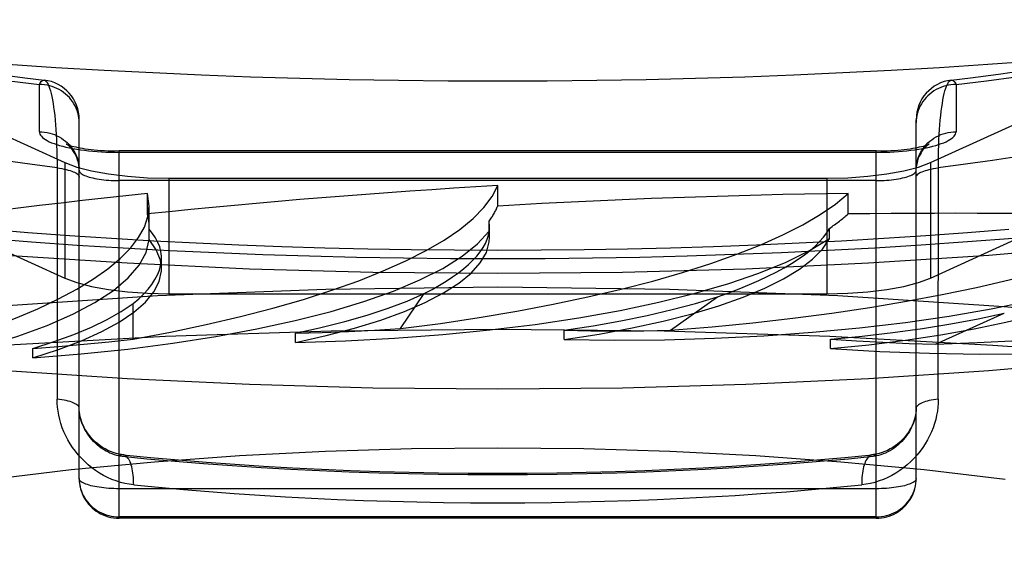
# Model space of a CAD drawing. Header units: inches. Extents: x 0 to 189, y 0 to 122.
# Tile 156 of 226: x 39.688 to 39.935, y 85.359 to 85.49. Entities that reach past the tile are written whole.
import ezdxf

# ---------------------------------------------------------------- set-up
doc = ezdxf.new("R2010")
doc.units = ezdxf.units.IN
doc.header["$LTSCALE"] = 10.388889
doc.header["$MEASUREMENT"] = 0
doc.linetypes.add('HIDDEN', pattern=[0.2, 0.1, -0.1])
doc.layers.get('0').update_dxf_attribs({"linetype": 'CONTINUOUS'})
doc.layers.add('DEFAULT_2', color=8, linetype='HIDDEN')

msp = doc.modelspace()

# ---------------------------------------------------------------- linework, layer by layer
at = {"color": 7, "linetype": 'Continuous'}
for p, q in [((39.96089, 85.43374), (39.93126, 85.43118)), ((39.715, 85.42919), (39.68474, 85.43118)), ((39.96089, 85.40476), (39.93126, 85.40221)), ((39.715, 85.40021), (39.68474, 85.40221))]:
    msp.add_line(p, q, dxfattribs=at)
for points in [[(39.808, 85.47485), (39.79557, 85.47489), (39.78314, 85.47502), (39.77073, 85.47523), (39.75835, 85.47552), (39.746, 85.4759), (39.73369, 85.47636), (39.72144, 85.47691), (39.70924, 85.47753), (39.69711, 85.47824), (39.68506, 85.47904), (39.67309, 85.47991), (39.66122, 85.48086), (39.64944, 85.4819), (39.63778, 85.48301), (39.62623, 85.4842), (39.6148, 85.48548), (39.60351, 85.48682), (39.59236, 85.48825), (39.58135, 85.48974), (39.5705, 85.49132), (39.55981, 85.49296), (39.5493, 85.49468), (39.53896, 85.49647)], [(39.94291, 85.47991), (39.93094, 85.47904), (39.91889, 85.47824), (39.90676, 85.47753), (39.89456, 85.47691), (39.88231, 85.47636), (39.87, 85.4759), (39.85765, 85.47552), (39.84527, 85.47523), (39.83286, 85.47502), (39.82043, 85.47489), (39.808, 85.47485)], [(39.67956, 85.43545), (39.69099, 85.43457), (39.7025, 85.43377)], [(39.92584, 85.43463), (39.93735, 85.43552)], [(39.7025, 85.43377), (39.71406, 85.43306), (39.72568, 85.43243), (39.73735, 85.43189), (39.74906, 85.43142), (39.76081, 85.43105), (39.77258, 85.43075), (39.78438, 85.43054), (39.79619, 85.43042), (39.808, 85.43038)], [(39.808, 85.43038), (39.8199, 85.43042), (39.8318, 85.43055), (39.84368, 85.43076), (39.85554, 85.43106), (39.86737, 85.43144), (39.87917, 85.43191), (39.89092, 85.43246), (39.90262, 85.4331)], [(39.90262, 85.4331), (39.91426, 85.43382), (39.92584, 85.43463)], [(39.93126, 85.43118), (39.901, 85.42919), (39.87026, 85.42775), (39.83929, 85.42689), (39.808, 85.4266)], [(39.808, 85.4266), (39.77671, 85.42689), (39.74574, 85.42775), (39.715, 85.42919)], [(39.93126, 85.40221), (39.901, 85.40021), (39.87026, 85.39877), (39.83929, 85.39791), (39.808, 85.39762)], [(39.808, 85.39762), (39.77671, 85.39791), (39.74574, 85.39877), (39.715, 85.40021)]]:
    msp.add_lwpolyline(points, dxfattribs=at)
at = {"layer": 'DEFAULT_2', "color": 8, "linetype": 'HIDDEN'}
for p, q in [((39.58418, 85.50688), (39.69937, 85.45446)), ((39.91663, 85.45446), (40.03182, 85.50688)), ((39.58418, 85.4779), (39.69937, 85.42549)), ((39.91663, 85.42549), (40.03182, 85.4779)), ((39.693, 85.46218), (39.693, 85.47404)), ((39.923, 85.47404), (39.923, 85.46218)), ((39.703, 85.37525), (39.703, 85.4652)), ((39.913, 85.37525), (39.913, 85.4652)), ((39.713, 85.36525), (39.713, 85.45735)), ((39.903, 85.45735), (39.713, 85.45735)), ((39.903, 85.36525), (39.903, 85.45735)), ((39.903, 85.45701), (39.713, 85.45701)), ((39.69743, 85.45457), (39.69744, 85.39515)), ((39.69937, 85.45446), (39.69937, 85.42549)), ((39.91663, 85.45446), (39.91663, 85.42549)), ((39.903, 85.44994), (39.713, 85.44994)), ((39.72545, 85.45054), (39.72545, 85.42156)), ((39.72545, 85.45054), (39.89055, 85.45054)), ((39.89055, 85.45054), (39.89055, 85.42156)), ((39.808, 85.44354), (39.808, 85.44868)), ((39.7201, 85.44155), (39.7201, 85.44669)), ((39.72053, 85.44355), (39.7201, 85.44669)), ((39.8959, 85.44155), (39.8959, 85.44669)), ((39.72054, 85.43853), (39.72054, 85.44353)), ((39.72051, 85.43775), (39.72054, 85.43853)), ((39.72051, 85.43518), (39.72051, 85.43775)), ((39.80584, 85.43721), (39.80584, 85.43978)), ((39.80597, 85.43835), (39.80584, 85.43978)), ((39.80597, 85.43571), (39.80597, 85.43834)), ((39.89124, 85.43538), (39.89124, 85.43795)), ((39.80596, 85.43571), (39.80584, 85.43721)), ((39.72363, 85.42781), (39.72363, 85.43055)), ((39.72545, 85.42156), (39.89055, 85.42156)), ((39.78358, 85.41281), (39.78958, 85.42161)), ((39.85138, 85.41238), (39.86318, 85.42078)), ((39.71653, 85.41019), (39.71653, 85.41912)), ((39.91785, 85.40891), (39.93511, 85.41665)), ((39.75724, 85.40929), (39.75724, 85.41163)), ((39.82465, 85.41006), (39.82465, 85.4124)), ((39.69139, 85.4055), (39.69139, 85.40784)), ((39.89154, 85.40779), (39.89154, 85.41013)), ((39.703, 85.37525), (39.70302, 85.37457)), ((39.70309, 85.37399), (39.70321, 85.37324)), ((39.9128, 85.37328), (39.91292, 85.37399)), ((39.91291, 85.37393), (39.91298, 85.37462)), ((39.91298, 85.37459), (39.913, 85.37525)), ((39.903, 85.37266), (39.713, 85.37266)), ((39.903, 85.36559), (39.713, 85.36559)), ((39.903, 85.36525), (39.713, 85.36525))]:
    msp.add_line(p, q, dxfattribs=at)
for points in [[(39.92181, 85.47513), (39.92663, 85.47572), (39.93363, 85.47664), (39.9405, 85.47761)], [(39.68239, 85.47664), (39.68938, 85.47572), (39.69419, 85.47513)], [(39.68539, 85.47497), (39.693, 85.47404)], [(39.693, 85.47404), (39.69322, 85.47443), (39.69345, 85.47474), (39.69367, 85.47495), (39.69389, 85.47509), (39.69412, 85.47513), (39.69419, 85.47513)], [(39.69419, 85.47513), (39.69434, 85.47509), (39.69455, 85.47497), (39.69477, 85.47476), (39.69498, 85.47446), (39.69519, 85.47408), (39.69539, 85.47362), (39.69558, 85.47309), (39.69577, 85.47247), (39.69595, 85.47178), (39.69612, 85.47102), (39.69628, 85.47019), (39.69643, 85.4693), (39.69658, 85.46834), (39.69671, 85.46732), (39.69684, 85.46625), (39.69695, 85.46512), (39.69705, 85.46394), (39.69714, 85.46272), (39.69722, 85.46145), (39.69729, 85.46014), (39.69734, 85.45879), (39.69739, 85.45741), (39.69742, 85.456), (39.69743, 85.45457)], [(39.91856, 85.39515), (39.91857, 85.45457), (39.91859, 85.456), (39.91862, 85.45741), (39.91866, 85.45879), (39.91871, 85.46014), (39.91878, 85.46145), (39.91886, 85.46272), (39.91895, 85.46394), (39.91905, 85.46512), (39.91917, 85.46625), (39.91929, 85.46732), (39.91942, 85.46834), (39.91957, 85.4693), (39.91972, 85.47019), (39.91988, 85.47102), (39.92006, 85.47178), (39.92023, 85.47247), (39.92042, 85.47309), (39.92062, 85.47362), (39.92082, 85.47408), (39.92102, 85.47446), (39.92123, 85.47476), (39.92145, 85.47497), (39.92166, 85.47509), (39.92181, 85.47513)], [(39.92181, 85.47513), (39.92188, 85.47513), (39.92211, 85.47509), (39.92233, 85.47495), (39.92255, 85.47474), (39.92278, 85.47443), (39.923, 85.47404)], [(39.923, 85.47404), (39.93061, 85.47497), (39.93811, 85.47595)], [(39.703, 85.46438), (39.70298, 85.46501), (39.70292, 85.46564), (39.70281, 85.46626), (39.70266, 85.46688), (39.70247, 85.46748), (39.70224, 85.46808), (39.70197, 85.46865), (39.70166, 85.46921), (39.70132, 85.46975), (39.70093, 85.47026), (39.70052, 85.47075), (39.70007, 85.47121), (39.69959, 85.47164), (39.69909, 85.47204), (39.69856, 85.47241), (39.698, 85.47275), (39.69742, 85.47304), (39.69683, 85.4733), (39.69622, 85.47353), (39.69559, 85.47371), (39.69495, 85.47385), (39.69431, 85.47396), (39.69365, 85.47402), (39.693, 85.47404)], [(39.923, 85.47404), (39.92235, 85.47402), (39.9217, 85.47396), (39.92105, 85.47385), (39.92041, 85.47371), (39.91979, 85.47353), (39.91917, 85.4733), (39.91858, 85.47304), (39.918, 85.47275), (39.91744, 85.47241), (39.91691, 85.47204), (39.91641, 85.47164), (39.91593, 85.47121), (39.91548, 85.47075), (39.91507, 85.47026), (39.91469, 85.46975), (39.91434, 85.46921), (39.91403, 85.46865), (39.91376, 85.46808), (39.91353, 85.46748), (39.91334, 85.46688), (39.91319, 85.46626), (39.91309, 85.46564), (39.91302, 85.46501), (39.913, 85.46438)], [(39.693, 85.46218), (39.69303, 85.46189), (39.69313, 85.46161), (39.69328, 85.46132), (39.6935, 85.46103), (39.69378, 85.46075), (39.69412, 85.46048), (39.69452, 85.4602), (39.69498, 85.45994), (39.6955, 85.45968), (39.69607, 85.45943), (39.69669, 85.45919), (39.69736, 85.45896), (39.69809, 85.45874), (39.69886, 85.45852), (39.69967, 85.45832), (39.70053, 85.45814), (39.70143, 85.45796), (39.70236, 85.4578), (39.70333, 85.45765), (39.70433, 85.45752), (39.70535, 85.4574), (39.7064, 85.4573), (39.70747, 85.45721), (39.70855, 85.45714), (39.70965, 85.45708), (39.71077, 85.45704), (39.71188, 85.45702), (39.713, 85.45701)], [(39.693, 85.46218), (39.69365, 85.46216), (39.69431, 85.4621), (39.69495, 85.462), (39.69559, 85.46186), (39.69622, 85.46167), (39.69683, 85.46145), (39.69742, 85.46119), (39.698, 85.46089), (39.69856, 85.46056), (39.69909, 85.46019), (39.69959, 85.45979), (39.70007, 85.45936), (39.70052, 85.45889), (39.70093, 85.45841), (39.70132, 85.45789), (39.70166, 85.45735), (39.70197, 85.4568), (39.70224, 85.45622), (39.70247, 85.45563), (39.70266, 85.45503), (39.70281, 85.45441), (39.70292, 85.45379), (39.70298, 85.45316)], [(39.903, 85.45701), (39.90412, 85.45702), (39.90524, 85.45704), (39.90635, 85.45708), (39.90745, 85.45714), (39.90853, 85.45721), (39.9096, 85.4573), (39.91065, 85.4574), (39.91168, 85.45752), (39.91267, 85.45765), (39.91364, 85.4578), (39.91457, 85.45796), (39.91547, 85.45814), (39.91633, 85.45832), (39.91714, 85.45852), (39.91791, 85.45874), (39.91864, 85.45896), (39.91931, 85.45919), (39.91994, 85.45943), (39.92051, 85.45968), (39.92102, 85.45994), (39.92148, 85.4602), (39.92188, 85.46048), (39.92222, 85.46075), (39.9225, 85.46103), (39.92272, 85.46132), (39.92288, 85.46161), (39.92297, 85.46189), (39.923, 85.46218)], [(39.913, 85.45253), (39.91302, 85.45316), (39.91309, 85.45379), (39.91319, 85.45441), (39.91334, 85.45503), (39.91353, 85.45563), (39.91376, 85.45622), (39.91403, 85.4568), (39.91434, 85.45735), (39.91469, 85.45789), (39.91507, 85.45841), (39.91548, 85.45889), (39.91593, 85.45936), (39.91641, 85.45979), (39.91691, 85.46019), (39.91744, 85.46056), (39.918, 85.46089), (39.91858, 85.46119), (39.91917, 85.46145), (39.91979, 85.46167), (39.92041, 85.46186), (39.92105, 85.462), (39.9217, 85.4621), (39.92235, 85.46216), (39.923, 85.46218)], [(39.703, 85.45253), (39.70298, 85.45318), (39.7029, 85.45382), (39.70278, 85.45447), (39.70261, 85.4551), (39.7024, 85.4557), (39.70215, 85.45625), (39.70188, 85.45676), (39.7016, 85.45721), (39.70132, 85.4576), (39.70105, 85.45794), (39.70079, 85.45821), (39.70056, 85.45844), (39.70036, 85.45863), (39.70018, 85.45877), (39.70003, 85.45889), (39.69991, 85.45897), (39.69981, 85.45903), (39.69975, 85.45907), (39.69971, 85.45909), (39.69971, 85.45909)], [(39.69971, 85.45909), (39.69971, 85.45909), (39.69975, 85.45907), (39.69982, 85.45904), (39.69994, 85.45899), (39.7001, 85.45893), (39.7003, 85.45886), (39.70056, 85.45878), (39.70086, 85.45868), (39.70122, 85.45858), (39.70164, 85.45848), (39.70211, 85.45837), (39.70263, 85.45826), (39.70321, 85.45814), (39.70383, 85.45803), (39.7045, 85.45793), (39.70522, 85.45783), (39.70598, 85.45773), (39.70677, 85.45765), (39.7076, 85.45757), (39.70846, 85.45751), (39.70934, 85.45745), (39.71024, 85.45741), (39.71115, 85.45737), (39.71207, 85.45736), (39.713, 85.45735)], [(39.903, 85.45735), (39.90392, 85.45736), (39.90484, 85.45737), (39.90575, 85.45741), (39.90665, 85.45745), (39.90752, 85.4575), (39.90837, 85.45757), (39.9092, 85.45765), (39.90999, 85.45773), (39.91075, 85.45782), (39.91147, 85.45792), (39.91214, 85.45803), (39.91277, 85.45814), (39.91334, 85.45825), (39.91387, 85.45836), (39.91434, 85.45847), (39.91475, 85.45858), (39.91512, 85.45868), (39.91543, 85.45877), (39.91568, 85.45885), (39.91589, 85.45893), (39.91605, 85.45899), (39.91617, 85.45904), (39.91625, 85.45907)], [(39.91625, 85.45907), (39.91629, 85.45909), (39.91629, 85.45909), (39.91626, 85.45908), (39.91621, 85.45904), (39.91613, 85.45899), (39.91602, 85.45892), (39.91589, 85.45883), (39.91574, 85.45871), (39.91557, 85.45856), (39.91538, 85.45838), (39.91517, 85.45817), (39.91494, 85.45792), (39.9147, 85.45763), (39.91446, 85.4573), (39.91422, 85.45692), (39.91398, 85.4565), (39.91375, 85.45604), (39.91354, 85.45553), (39.91336, 85.45498), (39.91321, 85.4544), (39.91309, 85.45379), (39.91302, 85.45316)], [(39.69744, 85.45311), (39.69061, 85.45402), (39.68389, 85.45498), (39.67729, 85.456)], [(39.93871, 85.456), (39.93211, 85.45498), (39.92539, 85.45402), (39.91856, 85.45311)], [(39.69744, 85.45311), (39.69805, 85.45302), (39.69864, 85.45293), (39.6992, 85.45282), (39.69973, 85.4527), (39.70022, 85.45258), (39.70069, 85.45244), (39.70111, 85.4523), (39.7015, 85.45215), (39.70184, 85.452), (39.70215, 85.45184), (39.7024, 85.45167), (39.70262, 85.4515), (39.70278, 85.45132), (39.7029, 85.45115), (39.70298, 85.45097), (39.703, 85.45079)], [(39.69937, 85.45446), (39.70242, 85.45333), (39.70607, 85.45238), (39.71037, 85.45159), (39.71513, 85.45101), (39.72013, 85.45066), (39.72545, 85.45054)], [(39.703, 85.45253), (39.70302, 85.45236), (39.70309, 85.45219), (39.70319, 85.45202), (39.70334, 85.45186), (39.70353, 85.45169), (39.70376, 85.45153), (39.70403, 85.45138), (39.70434, 85.45123), (39.70469, 85.45109), (39.70507, 85.45095), (39.70548, 85.45082), (39.70593, 85.4507), (39.70641, 85.45058), (39.70691, 85.45047), (39.70744, 85.45037), (39.708, 85.45028), (39.70858, 85.4502), (39.70917, 85.45013), (39.70979, 85.45007), (39.71041, 85.45003), (39.71105, 85.44999), (39.7117, 85.44996), (39.71235, 85.44994), (39.713, 85.44994)], [(39.89055, 85.45054), (39.89587, 85.45066), (39.90087, 85.45101), (39.90563, 85.45159), (39.90993, 85.45238), (39.91358, 85.45333), (39.91663, 85.45446)], [(39.903, 85.44994), (39.90365, 85.44994), (39.90431, 85.44996), (39.90495, 85.44999), (39.90559, 85.45003), (39.90622, 85.45007), (39.90683, 85.45013), (39.90742, 85.4502), (39.908, 85.45028), (39.90856, 85.45037), (39.90909, 85.45047), (39.90959, 85.45058), (39.91007, 85.4507), (39.91052, 85.45082), (39.91093, 85.45095), (39.91132, 85.45109), (39.91166, 85.45123), (39.91197, 85.45138), (39.91224, 85.45153), (39.91247, 85.45169), (39.91266, 85.45186), (39.91281, 85.45202), (39.91292, 85.45219), (39.91298, 85.45236), (39.913, 85.45253)], [(39.913, 85.45079), (39.91302, 85.45097), (39.9131, 85.45115), (39.91322, 85.45132), (39.91338, 85.4515), (39.9136, 85.45167), (39.91386, 85.45184), (39.91416, 85.452), (39.9145, 85.45215), (39.91489, 85.4523), (39.91531, 85.45244), (39.91578, 85.45258), (39.91627, 85.4527), (39.9168, 85.45282), (39.91736, 85.45293), (39.91795, 85.45302), (39.91856, 85.45311)], [(39.808, 85.43242), (39.79713, 85.43246), (39.78628, 85.43257), (39.77544, 85.43275), (39.76462, 85.43301), (39.75383, 85.43334), (39.74308, 85.43374), (39.73237, 85.43422), (39.72172, 85.43477), (39.71112, 85.43539), (39.70059, 85.43608), (39.69014, 85.43684), (39.67976, 85.43768)], [(39.93624, 85.43768), (39.92587, 85.43684), (39.91541, 85.43608), (39.90488, 85.43539), (39.89428, 85.43477), (39.88363, 85.43422), (39.87292, 85.43374), (39.86217, 85.43334), (39.85138, 85.43301), (39.84056, 85.43275), (39.82972, 85.43257), (39.81887, 85.43246), (39.808, 85.43242)], [(39.62907, 85.39881), (39.64033, 85.40031), (39.65102, 85.40203), (39.66117, 85.40397), (39.6707, 85.40611), (39.67954, 85.40844), (39.68763, 85.41095), (39.69493, 85.41362), (39.70138, 85.41642), (39.70695, 85.41935), (39.7116, 85.42239), (39.7153, 85.42551), (39.71803, 85.4287), (39.71976, 85.43192), (39.72051, 85.43518)], [(39.69139, 85.4055), (39.70348, 85.40648), (39.71516, 85.40769), (39.72646, 85.40914), (39.73729, 85.41082), (39.74755, 85.41272), (39.75721, 85.41483), (39.76618, 85.41712), (39.77442, 85.4196), (39.78187, 85.42223), (39.78848, 85.42501), (39.79422, 85.42792), (39.79905, 85.43094), (39.80292, 85.43403), (39.80584, 85.43721)], [(39.72363, 85.42781), (39.72337, 85.42995), (39.72234, 85.43258), (39.72051, 85.43518)], [(39.75724, 85.40929), (39.76497, 85.41104), (39.7721, 85.41293), (39.77865, 85.41496), (39.78458, 85.41712), (39.78983, 85.41939), (39.79439, 85.42176), (39.79822, 85.42422), (39.80131, 85.42674), (39.80362, 85.42932), (39.80515, 85.43193), (39.80589, 85.43456), (39.80596, 85.43571)], [(39.75724, 85.40929), (39.76981, 85.40971), (39.78213, 85.41038), (39.79423, 85.4113), (39.80602, 85.41247), (39.8174, 85.41388), (39.82832, 85.41552), (39.8387, 85.41738), (39.84847, 85.41944), (39.85758, 85.4217), (39.86596, 85.42414), (39.87356, 85.42675), (39.88034, 85.4295), (39.88622, 85.43238), (39.89124, 85.43538)], [(39.82465, 85.41006), (39.83343, 85.41144), (39.84171, 85.41298), (39.84953, 85.41469), (39.85682, 85.41655), (39.86352, 85.41855), (39.8696, 85.42068), (39.87501, 85.42292), (39.87974, 85.42527), (39.88375, 85.4277), (39.88702, 85.43021), (39.88951, 85.43277), (39.89124, 85.43538)], [(39.69139, 85.4055), (39.69781, 85.40757), (39.70357, 85.40975), (39.70866, 85.41205), (39.71305, 85.41444), (39.7167, 85.41691), (39.7196, 85.41945), (39.72173, 85.42204), (39.72307, 85.42466), (39.72362, 85.42731), (39.72363, 85.42781)], [(39.82465, 85.41006), (39.8373, 85.40991), (39.84988, 85.41001), (39.86242, 85.41038), (39.87481, 85.411), (39.88697, 85.41188), (39.89882, 85.413), (39.91029, 85.41436), (39.9213, 85.41596), (39.93178, 85.41778), (39.94168, 85.4198), (39.95091, 85.42203), (39.95943, 85.42444), (39.96716, 85.427), (39.9741, 85.42973)], [(39.89154, 85.40779), (39.90111, 85.40876), (39.91031, 85.4099), (39.91915, 85.41123), (39.92757, 85.41273), (39.93551, 85.4144), (39.94293, 85.41623), (39.94977, 85.41819), (39.956, 85.42029), (39.96158, 85.42251), (39.96648, 85.42483), (39.97065, 85.42724), (39.9741, 85.42973)], [(39.69937, 85.42549), (39.70242, 85.42435), (39.70607, 85.4234), (39.71037, 85.42262), (39.71513, 85.42203), (39.72013, 85.42169), (39.72545, 85.42156)], [(39.89055, 85.42156), (39.89587, 85.42169), (39.90087, 85.42203), (39.90563, 85.42262), (39.90993, 85.4234), (39.91358, 85.42435), (39.91663, 85.42549)], [(39.808, 85.42317), (39.76491, 85.42262), (39.72265, 85.421), (39.68101, 85.41829), (39.64058, 85.41455), (39.60177, 85.4098), (39.56494, 85.40409), (39.53046, 85.39747), (39.49864, 85.39001), (39.46982, 85.38177), (39.44423, 85.37285), (39.42217, 85.36332), (39.4038, 85.35327), (39.38935, 85.34281), (39.37891, 85.33203), (39.37262, 85.32104), (39.3705, 85.30994)], [(40.2455, 85.30994), (40.24338, 85.32104), (40.23709, 85.33203), (40.22665, 85.34281), (40.2122, 85.35327), (40.19383, 85.36332), (40.17177, 85.37285), (40.14618, 85.38177), (40.11736, 85.39001), (40.08554, 85.39747), (40.05106, 85.40409), (40.01423, 85.4098), (39.97542, 85.41455), (39.935, 85.41829), (39.89335, 85.421), (39.85109, 85.42262), (39.808, 85.42317)], [(39.75726, 85.41163), (39.76366, 85.41306), (39.76967, 85.41459), (39.77529, 85.41622), (39.78049, 85.41793), (39.78525, 85.41973), (39.78958, 85.42161)], [(39.82466, 85.4124), (39.83193, 85.41353), (39.83887, 85.41476), (39.8455, 85.41611), (39.85177, 85.41757), (39.85766, 85.41912), (39.86318, 85.42078)], [(39.89154, 85.40779), (39.9039, 85.40707), (39.91636, 85.40661), (39.92895, 85.40641), (39.94157, 85.40646), (39.95414, 85.40678), (39.96656, 85.40735), (39.97877, 85.40818), (39.99068, 85.40926), (40.00223, 85.41058), (40.01333, 85.41213), (40.02392, 85.41391), (40.03393, 85.41589), (40.04325, 85.41807), (40.05193, 85.42045)], [(39.69139, 85.40784), (39.69674, 85.40954), (39.70163, 85.41132), (39.70608, 85.41317), (39.71005, 85.41509), (39.71353, 85.41708), (39.71653, 85.41912)], [(39.89156, 85.41013), (39.89947, 85.41091), (39.90714, 85.41182), (39.91456, 85.41285), (39.92172, 85.414), (39.92856, 85.41527), (39.93511, 85.41665)], [(39.75726, 85.41163), (39.76392, 85.41182), (39.77053, 85.41208), (39.77708, 85.41241), (39.78358, 85.41281)], [(39.808, 85.41261), (39.7662, 85.41216), (39.72468, 85.41082), (39.68373, 85.4086), (39.64364, 85.40551), (39.60466, 85.40157), (39.56707, 85.39681), (39.53113, 85.39127), (39.49708, 85.38498), (39.46516, 85.37798), (39.43557, 85.37032), (39.40853, 85.36206), (39.38422, 85.35325), (39.36281, 85.34395), (39.34443, 85.33422), (39.32922, 85.32413), (39.31729, 85.31375), (39.3087, 85.30315), (39.30353, 85.29241), (39.3018, 85.28159)], [(40.3142, 85.28159), (40.31248, 85.29241), (40.3073, 85.30315), (40.29871, 85.31375), (40.28678, 85.32413), (40.27157, 85.33422), (40.25319, 85.34395), (40.23178, 85.35325), (40.20747, 85.36206), (40.18043, 85.37032), (40.15084, 85.37798), (40.11892, 85.38498), (40.08487, 85.39127), (40.04893, 85.39681), (40.01134, 85.40157), (39.97236, 85.40551), (39.93227, 85.4086), (39.89132, 85.41082), (39.8498, 85.41216), (39.808, 85.41261)], [(39.82466, 85.4124), (39.83135, 85.41229), (39.83803, 85.41224), (39.8447, 85.41228), (39.85138, 85.41238)], [(39.69139, 85.40784), (39.69783, 85.40832), (39.70417, 85.40888), (39.7104, 85.4095), (39.71653, 85.41019)], [(39.89156, 85.41013), (39.89806, 85.40972), (39.90462, 85.40938), (39.91121, 85.40911), (39.91785, 85.40891)], [(39.703, 85.39283), (39.70298, 85.39301), (39.7029, 85.39319), (39.70278, 85.39337), (39.70262, 85.39354), (39.7024, 85.39371), (39.70215, 85.39388), (39.70184, 85.39404), (39.7015, 85.3942), (39.70111, 85.39435), (39.70069, 85.39449), (39.70022, 85.39462), (39.69973, 85.39475), (39.6992, 85.39486), (39.69864, 85.39497), (39.69805, 85.39507), (39.69744, 85.39515)], [(39.71667, 85.37362), (39.71556, 85.37377), (39.71446, 85.37398), (39.71335, 85.37426), (39.71226, 85.3746), (39.71119, 85.37501), (39.71013, 85.37547), (39.70909, 85.376), (39.70808, 85.37658), (39.7071, 85.37722), (39.70615, 85.37792), (39.70524, 85.37866), (39.70437, 85.37945), (39.70355, 85.38028), (39.70276, 85.38115), (39.70203, 85.38205), (39.70135, 85.38298), (39.70073, 85.38394), (39.70015, 85.38492), (39.69963, 85.38592), (39.69917, 85.38693), (39.69876, 85.38796), (39.6984, 85.38899), (39.69811, 85.39003), (39.69786, 85.39107), (39.69768, 85.39211), (39.69754, 85.39314), (39.69747, 85.39415), (39.69744, 85.39515)], [(39.91856, 85.39515), (39.91854, 85.39415), (39.91846, 85.39314), (39.91833, 85.39211), (39.91814, 85.39107), (39.9179, 85.39003), (39.9176, 85.38899), (39.91724, 85.38796), (39.91683, 85.38693), (39.91637, 85.38592), (39.91585, 85.38492), (39.91528, 85.38394), (39.91465, 85.38298), (39.91397, 85.38205), (39.91324, 85.38115), (39.91246, 85.38028), (39.91163, 85.37945), (39.91076, 85.37866), (39.90985, 85.37792), (39.9089, 85.37722), (39.90792, 85.37658), (39.90691, 85.376), (39.90588, 85.37547), (39.90482, 85.37501), (39.90374, 85.3746), (39.90265, 85.37426), (39.90155, 85.37398), (39.90044, 85.37377), (39.89933, 85.37362)], [(39.91856, 85.39515), (39.91795, 85.39507), (39.91736, 85.39497), (39.9168, 85.39486), (39.91627, 85.39475), (39.91578, 85.39462), (39.91531, 85.39449), (39.91489, 85.39435), (39.9145, 85.3942), (39.91416, 85.39404), (39.91386, 85.39388), (39.9136, 85.39371), (39.91338, 85.39354), (39.91322, 85.39337), (39.9131, 85.39319), (39.91302, 85.39301), (39.913, 85.39283)], [(39.713, 85.38088), (39.71242, 85.38101), (39.71185, 85.38118), (39.71128, 85.38138), (39.71071, 85.38161), (39.71015, 85.38188), (39.7096, 85.38218), (39.70906, 85.3825), (39.70853, 85.38286), (39.70802, 85.38324), (39.70753, 85.38364), (39.70706, 85.38407), (39.70661, 85.38452), (39.70618, 85.38499), (39.70577, 85.38547), (39.70539, 85.38597), (39.70503, 85.38648), (39.70471, 85.387), (39.70441, 85.38753), (39.70414, 85.38807), (39.7039, 85.3886), (39.70369, 85.38914), (39.7035, 85.38969), (39.70335, 85.39023), (39.70322, 85.39076), (39.70312, 85.3913), (39.70305, 85.39182), (39.70301, 85.39233), (39.703, 85.39283)], [(39.71402, 85.38116), (39.71365, 85.38121), (39.71295, 85.38133), (39.71224, 85.3815), (39.71154, 85.38171), (39.71084, 85.38197), (39.71016, 85.38228), (39.70949, 85.38263), (39.70885, 85.38301), (39.70823, 85.38343), (39.70765, 85.38388), (39.70709, 85.38435), (39.70657, 85.38484), (39.70609, 85.38535), (39.70565, 85.38588), (39.70524, 85.38641), (39.70487, 85.38695), (39.70453, 85.3875), (39.70424, 85.38804), (39.70397, 85.38858), (39.70375, 85.38911), (39.70355, 85.38964), (39.70339, 85.39017), (39.70325, 85.39069), (39.70315, 85.3912), (39.70307, 85.3917), (39.70302, 85.3922), (39.703, 85.39269), (39.703, 85.39283)], [(39.913, 85.39283), (39.913, 85.39267), (39.91298, 85.39218), (39.91293, 85.39168), (39.91285, 85.39118), (39.91274, 85.39066), (39.91261, 85.39014), (39.91244, 85.38962), (39.91224, 85.38908), (39.91201, 85.38855), (39.91175, 85.38801), (39.91145, 85.38747), (39.91112, 85.38693), (39.91075, 85.38639), (39.91034, 85.38586), (39.9099, 85.38534), (39.90942, 85.38483), (39.9089, 85.38434), (39.90834, 85.38387), (39.90775, 85.38342), (39.90714, 85.383), (39.90649, 85.38262), (39.90583, 85.38227), (39.90514, 85.38197), (39.90445, 85.38171), (39.90374, 85.38149), (39.90304, 85.38132), (39.90233, 85.38121), (39.90199, 85.38116)], [(39.913, 85.39283), (39.91299, 85.39233), (39.91295, 85.39182), (39.91288, 85.3913), (39.91278, 85.39076), (39.91265, 85.39023), (39.9125, 85.38969), (39.91232, 85.38914), (39.9121, 85.3886), (39.91186, 85.38807), (39.91159, 85.38753), (39.91129, 85.387), (39.91097, 85.38648), (39.91061, 85.38597), (39.91023, 85.38547), (39.90983, 85.38499), (39.9094, 85.38452), (39.90894, 85.38407), (39.90847, 85.38364), (39.90798, 85.38324), (39.90747, 85.38286), (39.90694, 85.3825), (39.9064, 85.38218), (39.90585, 85.38188), (39.90529, 85.38161), (39.90472, 85.38138), (39.90415, 85.38118), (39.90358, 85.38101), (39.903, 85.38088)], [(39.54772, 85.33796), (39.55703, 85.34317), (39.56789, 85.34817), (39.58023, 85.35294), (39.59395, 85.35743), (39.60899, 85.36163), (39.62527, 85.36552), (39.64272, 85.36906), (39.66126, 85.37226), (39.68074, 85.37506), (39.70102, 85.37746), (39.72192, 85.37944), (39.74325, 85.38097), (39.76483, 85.38206), (39.78638, 85.38271), (39.808, 85.38292)], [(39.71402, 85.38116), (39.71395, 85.38117), (39.71372, 85.38116), (39.71348, 85.38111), (39.71324, 85.38101), (39.713, 85.38088)], [(39.713, 85.38088), (39.72, 85.38019), (39.72707, 85.37956), (39.73421, 85.37898), (39.74141, 85.37846), (39.74867, 85.37799), (39.75598, 85.37757), (39.76333, 85.37721), (39.77072, 85.3769), (39.77814, 85.37665), (39.78559, 85.37646), (39.79305, 85.37632), (39.80052, 85.37623), (39.80801, 85.3762), (39.81549, 85.37623), (39.82296, 85.37632), (39.83043, 85.37646), (39.83787, 85.37665), (39.84529, 85.3769), (39.85268, 85.37721), (39.86003, 85.37757), (39.86734, 85.37799), (39.8746, 85.37846), (39.8818, 85.37898), (39.88894, 85.37956), (39.89601, 85.38019), (39.903, 85.38088)], [(39.71667, 85.37362), (39.71666, 85.37425), (39.71664, 85.37486), (39.7166, 85.37546), (39.71654, 85.37604), (39.71647, 85.3766), (39.71639, 85.37714), (39.71629, 85.37765), (39.71618, 85.37813), (39.71605, 85.37858), (39.71591, 85.37901), (39.71576, 85.3794), (39.71559, 85.37975), (39.71542, 85.38007), (39.71523, 85.38035), (39.71504, 85.38059), (39.71483, 85.38079), (39.71462, 85.38094), (39.7144, 85.38106), (39.71418, 85.38114), (39.71402, 85.38116)], [(39.71402, 85.38116), (39.72092, 85.38049), (39.7279, 85.37987), (39.73496, 85.37929), (39.74208, 85.37878), (39.74925, 85.37831), (39.75648, 85.3779), (39.76376, 85.37754), (39.77107, 85.37724), (39.77842, 85.37699), (39.78579, 85.37679), (39.79318, 85.37666), (39.80059, 85.37657), (39.808, 85.37654), (39.81541, 85.37657), (39.82282, 85.37666), (39.83021, 85.37679), (39.83758, 85.37699), (39.84493, 85.37724), (39.85224, 85.37754), (39.85952, 85.3779), (39.86675, 85.37831), (39.87392, 85.37878), (39.88104, 85.37929), (39.8881, 85.37987), (39.89508, 85.38049), (39.90199, 85.38116)], [(39.808, 85.38292), (39.82963, 85.38271), (39.8512, 85.38206), (39.87279, 85.38097), (39.89413, 85.37943), (39.91503, 85.37746), (39.93532, 85.37506)], [(39.90199, 85.38116), (39.90182, 85.38114), (39.9016, 85.38106), (39.90138, 85.38094), (39.90117, 85.38079), (39.90096, 85.38059), (39.90077, 85.38035), (39.90058, 85.38007), (39.90041, 85.37975), (39.90024, 85.3794), (39.90009, 85.37901), (39.89995, 85.37858), (39.89982, 85.37813), (39.89971, 85.37765), (39.89961, 85.37714), (39.89953, 85.3766), (39.89946, 85.37604), (39.8994, 85.37546), (39.89936, 85.37486), (39.89934, 85.37425), (39.89933, 85.37362)], [(39.903, 85.38088), (39.90276, 85.38101), (39.90252, 85.38111), (39.90229, 85.38116), (39.90205, 85.38117), (39.90199, 85.38116)], [(39.703, 85.37525), (39.70302, 85.37462), (39.70309, 85.3739)], [(39.713, 85.37266), (39.71235, 85.37267), (39.7117, 85.37269), (39.71105, 85.37271), (39.71041, 85.37275), (39.70979, 85.3728), (39.70917, 85.37286), (39.70858, 85.37293), (39.708, 85.37301), (39.70744, 85.3731), (39.70691, 85.3732), (39.70641, 85.37331), (39.70593, 85.37342), (39.70548, 85.37354), (39.70507, 85.37368), (39.70469, 85.37381), (39.70434, 85.37396), (39.70403, 85.37411), (39.70376, 85.37426), (39.70353, 85.37442), (39.70334, 85.37458), (39.70319, 85.37475), (39.70309, 85.37491), (39.70302, 85.37508), (39.703, 85.37525)], [(39.70319, 85.37337), (39.70336, 85.37259), (39.70354, 85.37201), (39.70376, 85.37143), (39.70403, 85.37083), (39.70434, 85.37024), (39.70465, 85.36974), (39.70498, 85.36927), (39.70537, 85.36879), (39.7058, 85.36831), (39.70628, 85.36785), (39.70679, 85.36741), (39.70729, 85.36704), (39.70781, 85.3667), (39.70837, 85.36639), (39.70897, 85.3661), (39.7096, 85.36585), (39.71025, 85.36564), (39.71093, 85.36547), (39.71163, 85.36535), (39.71234, 85.36527), (39.713, 85.36525)], [(39.71667, 85.37362), (39.72288, 85.37302), (39.72915, 85.37245), (39.73548, 85.37193), (39.74186, 85.37145), (39.74829, 85.37101), (39.75477, 85.37062), (39.76127, 85.37028), (39.76781, 85.36998), (39.77437, 85.36972), (39.78099, 85.36951), (39.78767, 85.36935), (39.7944, 85.36923), (39.80118, 85.36916), (39.808, 85.36913)], [(39.808, 85.36913), (39.81477, 85.36916), (39.82149, 85.36923), (39.82815, 85.36934), (39.83478, 85.36951), (39.84139, 85.36971), (39.84799, 85.36997), (39.85456, 85.37027), (39.86109, 85.37061), (39.86759, 85.371), (39.87404, 85.37144), (39.88044, 85.37192), (39.88678, 85.37244), (39.89309, 85.37301), (39.89933, 85.37362)], [(39.913, 85.37525), (39.91298, 85.37508), (39.91292, 85.37491), (39.91281, 85.37475), (39.91266, 85.37458), (39.91247, 85.37442), (39.91224, 85.37426), (39.91197, 85.37411), (39.91166, 85.37396), (39.91131, 85.37381), (39.91093, 85.37368), (39.91052, 85.37354), (39.91007, 85.37342), (39.90959, 85.37331), (39.90909, 85.3732), (39.90856, 85.3731), (39.908, 85.37301), (39.90742, 85.37293), (39.90683, 85.37286), (39.90621, 85.3728), (39.90559, 85.37275), (39.90495, 85.37271), (39.9043, 85.37269), (39.90365, 85.37267), (39.903, 85.37266)], [(39.903, 85.36559), (39.90365, 85.36561), (39.9043, 85.36567), (39.90495, 85.36578), (39.90559, 85.36592), (39.90621, 85.3661), (39.90683, 85.36633), (39.90742, 85.36659), (39.908, 85.36689), (39.90856, 85.36722), (39.90909, 85.36759), (39.90959, 85.36799), (39.91007, 85.36842), (39.91052, 85.36888), (39.91093, 85.36937), (39.91131, 85.36988), (39.91166, 85.37042), (39.91197, 85.37098), (39.91224, 85.37155), (39.91247, 85.37215), (39.91266, 85.37275), (39.91281, 85.37337)], [(39.903, 85.36525), (39.90367, 85.36527), (39.90433, 85.36534), (39.90498, 85.36545), (39.90562, 85.3656), (39.90624, 85.36579), (39.90686, 85.36602), (39.90746, 85.3663), (39.90803, 85.36661), (39.90858, 85.36695), (39.9091, 85.36733), (39.9096, 85.36774), (39.91007, 85.36818), (39.91052, 85.36866), (39.91094, 85.36917), (39.91131, 85.36969), (39.91165, 85.37023), (39.91196, 85.37081), (39.91223, 85.3714), (39.91246, 85.37201), (39.91265, 85.37264), (39.9128, 85.37328)], [(39.70334, 85.37275), (39.70353, 85.37215), (39.70376, 85.37156), (39.70403, 85.37098), (39.70434, 85.37042), (39.70469, 85.36989), (39.70507, 85.36937), (39.70548, 85.36888), (39.70593, 85.36842), (39.70641, 85.36799), (39.70691, 85.36759), (39.70744, 85.36722), (39.708, 85.36689), (39.70858, 85.36659), (39.70917, 85.36633), (39.70979, 85.3661), (39.71041, 85.36592), (39.71105, 85.36578), (39.7117, 85.36567), (39.71235, 85.36561), (39.713, 85.36559)]]:
    msp.add_lwpolyline(points, dxfattribs=at)
for centre, start, end in [((39.693, 85.4652), 0, 83.1553), ((39.923, 85.4652), 96.8447, 180)]:
    msp.add_arc(centre, 0.01, start, end, dxfattribs=at)
for centre, major_axis, ratio, start_param, end_param in [((39.65041, 85.44357), (0.15837, 0.00993), 0.257874, -1.156305, -0.116454), ((39.808, 85.31767), (0.50614, 0.03172), 0.257874, 1.554635, 1.729168), ((39.808, 85.31767), (0.50613, 0.03142), 0.268018, 1.728692, 1.903225), ((39.74346, 85.4486), (0.15837, 0.00972), 0.247786, -1.329886, -0.290035), ((39.808, 85.31767), (0.50615, 0.03107), 0.247786, 1.381054, 1.555587), ((39.56215, 85.43443), (0.15837, 0.00983), 0.268018, -0.982248, -0.016858), ((39.65041, 85.43841), (0.15837, 0.00972), 0.247786, -0.208781, -0.115503), ((39.56215, 85.42927), (0.15837, 0.00993), 0.257874, -0.01619, 0.058079), ((39.83847, 85.44937), (0.15837, 0.00923), 0.238051, -1.503082, -0.463231), ((39.74346, 85.44344), (0.15837, 0.00923), 0.238051, -0.381977, -0.288698), ((39.808, 85.31767), (0.50616, 0.0295), 0.238051, 1.207858, 1.382391), ((39.59231, 85.42288), (0.13131, 0.00823), 0.257874, 5.936618, 6.485666), ((39.67464, 85.43079), (0.13131, 0.00806), 0.247786, -0.520148, -0.015351), ((39.76102, 85.43487), (0.13131, 0.00765), 0.238051, -0.693344, -0.144297), ((39.93255, 85.44586), (0.15838, 0.00847), 0.228952, -1.675983, -0.636132)]:
    msp.add_ellipse(centre, major_axis=major_axis, ratio=ratio, start_param=start_param, end_param=end_param, dxfattribs=at)

doc.saveas('drawing.dxf')
